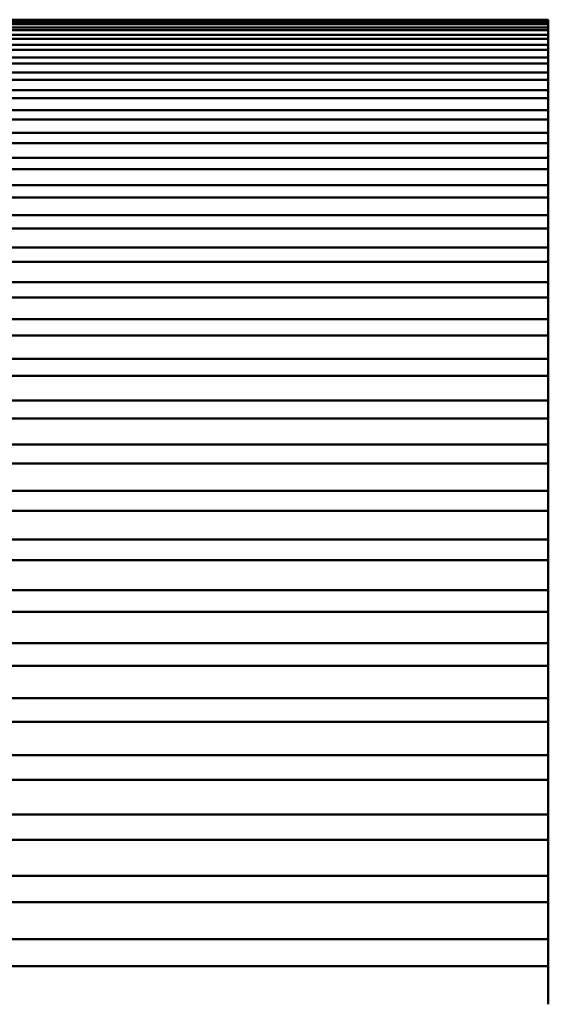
# Model space of a CAD drawing. Header units: millimetres. Extents: x 70 to 1011, y -602 to 1647.
# Tile 31 of 98: x 240.57 to 241.62, y 486.86 to 488.83. Entities that reach past the tile are written whole.
import ezdxf

# ---------------------------------------------------------------- set-up
doc = ezdxf.new("R2010")
doc.units = ezdxf.units.MM
doc.header["$LTSCALE"] = 0.75
doc.layers.add('Visible', color=7, linetype='Continuous', lineweight=50)

msp = doc.modelspace()

# ---------------------------------------------------------------- linework, layer by layer
at = {"layer": 'Visible'}
for p, q in [((239.6236, 488.8262, -9.4505), (241.6236, 488.8262, -9.4505)), ((241.6236, 488.8257, -9.3563), (239.6236, 488.8257, -9.3563)), ((239.6236, 488.8242, -9.2722), (241.6236, 488.8242, -9.2722)), ((241.6236, 488.8208, -9.1553), (239.6236, 488.8208, -9.1553)), ((239.6236, 488.8172, -9.0712), (241.6236, 488.8172, -9.0712)), ((241.6236, 488.8108, -8.9545), (239.6236, 488.8108, -8.9545)), ((239.6236, 488.8052, -8.8706), (241.6236, 488.8052, -8.8706)), ((241.6236, 488.7958, -8.754), (239.6236, 488.7958, -8.754)), ((239.6236, 488.7881, -8.6702), (241.6236, 488.7881, -8.6702)), ((241.6236, 488.7758, -8.5539), (239.6236, 488.7758, -8.5539)), ((239.6236, 488.7659, -8.4704), (241.6236, 488.7659, -8.4704)), ((241.6236, 488.7508, -8.3544), (239.6236, 488.7508, -8.3544)), ((239.6236, 488.7388, -8.2712), (241.6236, 488.7388, -8.2712)), ((241.6236, 488.7207, -8.1556), (239.6236, 488.7207, -8.1556)), ((239.6236, 488.7067, -8.0727), (241.6236, 488.7067, -8.0727)), ((241.6236, 488.6857, -7.9576), (239.6236, 488.6857, -7.9576)), ((239.6236, 488.6696, -7.8751), (241.6236, 488.6696, -7.8751)), ((241.6236, 488.6457, -7.7606), (239.6236, 488.6457, -7.7606)), ((239.6236, 488.6275, -7.6785), (241.6236, 488.6275, -7.6785)), ((241.6236, 488.6008, -7.5646), (239.6236, 488.6008, -7.5646)), ((239.6236, 488.5805, -7.483), (241.6236, 488.5805, -7.483)), ((241.6236, 488.5509, -7.3699), (239.6236, 488.5509, -7.3699)), ((239.6236, 488.5286, -7.2888), (241.6236, 488.5286, -7.2888)), ((241.6236, 488.4962, -7.1764), (239.6236, 488.4962, -7.1764)), ((239.6236, 488.4719, -7.0959), (241.6236, 488.4719, -7.0959)), ((241.6236, 488.4366, -6.9844), (239.6236, 488.4366, -6.9844)), ((239.6236, 488.4103, -6.9045), (241.6236, 488.4103, -6.9045)), ((241.6236, 488.3722, -6.7939), (239.6236, 488.3722, -6.7939)), ((239.6236, 488.3439, -6.7147), (241.6236, 488.3439, -6.7147)), ((241.6236, 488.3031, -6.6051), (239.6236, 488.3031, -6.6051)), ((239.6236, 488.2728, -6.5266), (241.6236, 488.2728, -6.5266)), ((241.6236, 488.2292, -6.4181), (239.6236, 488.2292, -6.4181)), ((239.6236, 488.1969, -6.3404), (241.6236, 488.1969, -6.3404)), ((241.6236, 488.1507, -6.233), (239.6236, 488.1507, -6.233)), ((239.6236, 488.1165, -6.1562), (241.6236, 488.1165, -6.1562)), ((241.6236, 488.0675, -6.05), (239.6236, 488.0675, -6.05)), ((239.6236, 488.0314, -5.974), (241.6236, 488.0314, -5.974)), ((241.6236, 487.9798, -5.8691), (239.6236, 487.9798, -5.8691)), ((239.6236, 487.9417, -5.7941), (241.6236, 487.9417, -5.7941)), ((241.6236, 487.8875, -5.6904), (239.6236, 487.8875, -5.6904)), ((239.6236, 487.8476, -5.6164), (241.6236, 487.8476, -5.6164)), ((241.6236, 487.7908, -5.5142), (239.6236, 487.7908, -5.5142)), ((239.6236, 487.749, -5.4412), (241.6236, 487.749, -5.4412)), ((241.6236, 487.6897, -5.3404), (239.6236, 487.6897, -5.3404)), ((239.6236, 487.6461, -5.2685), (241.6236, 487.6461, -5.2685)), ((241.6236, 487.5842, -5.1692), (239.6236, 487.5842, -5.1692)), ((239.6236, 487.5388, -5.0984), (241.6236, 487.5388, -5.0984)), ((241.6236, 487.4745, -5.0007), (239.6236, 487.4745, -5.0007)), ((239.6236, 487.4274, -4.9311), (241.6236, 487.4274, -4.9311)), ((241.6236, 487.3606, -4.8351), (239.6236, 487.3606, -4.8351)), ((239.6236, 487.3117, -4.7666), (241.6236, 487.3117, -4.7666)), ((241.6236, 487.2425, -4.6723), (239.6236, 487.2425, -4.6723)), ((239.6236, 487.1919, -4.6051), (241.6236, 487.1919, -4.6051)), ((241.6236, 487.1204, -4.5126), (239.6236, 487.1204, -4.5126)), ((239.6236, 487.0682, -4.4467), (241.6236, 487.0682, -4.4467)), ((241.6236, 486.9944, -4.356), (239.6236, 486.9944, -4.356)), ((239.6236, 486.9404, -4.2914), (241.6236, 486.9404, -4.2914))]:
    msp.add_line(p, q, dxfattribs=at)
at = {"layer": 'Visible', "extrusion": (-1, 0, 0)}
for start, end in [(179.32535, 180), (178.72296, 179.32535), (177.88535, 178.72296), (177.28296, 177.88535), (176.44535, 177.28296), (175.84296, 176.44535), (175.00535, 175.84296), (174.40296, 175.00535), (173.56535, 174.40296), (172.96296, 173.56535), (172.12535, 172.96296), (171.52296, 172.12535), (170.68535, 171.52296), (170.08296, 170.68535), (169.24535, 170.08296), (168.64296, 169.24535), (167.80535, 168.64296), (167.20296, 167.80535), (166.36535, 167.20296), (165.76296, 166.36535), (164.92535, 165.76296), (164.32296, 164.92535), (163.48535, 164.32296), (162.88296, 163.48535), (162.04535, 162.88296), (161.44296, 162.04535), (160.60535, 161.44296), (160.00296, 160.60535), (159.16535, 160.00296), (158.56296, 159.16535), (157.72535, 158.56296), (157.12296, 157.72535), (156.28535, 157.12296), (155.68296, 156.28535), (154.84535, 155.68296), (154.24296, 154.84535), (153.40535, 154.24296), (152.80296, 153.40535), (151.96535, 152.80296), (151.36296, 151.96535), (150.52535, 151.36296), (149.92296, 150.52535), (149.08535, 149.92296), (148.48296, 149.08535), (147.64535, 148.48296), (147.04296, 147.64535), (146.20535, 147.04296), (145.60296, 146.20535), (144.76535, 145.60296), (144.16296, 144.76535), (143.32535, 144.16296), (142.72296, 143.32535), (141.88535, 142.72296), (141.28296, 141.88535), (140.44535, 141.28296), (139.84296, 140.44535), (139.00535, 139.84296)]:
    msp.add_arc((-480.8262, -9.4505, -241.6236), 8, start, end, dxfattribs=at)

doc.saveas('drawing.dxf')
